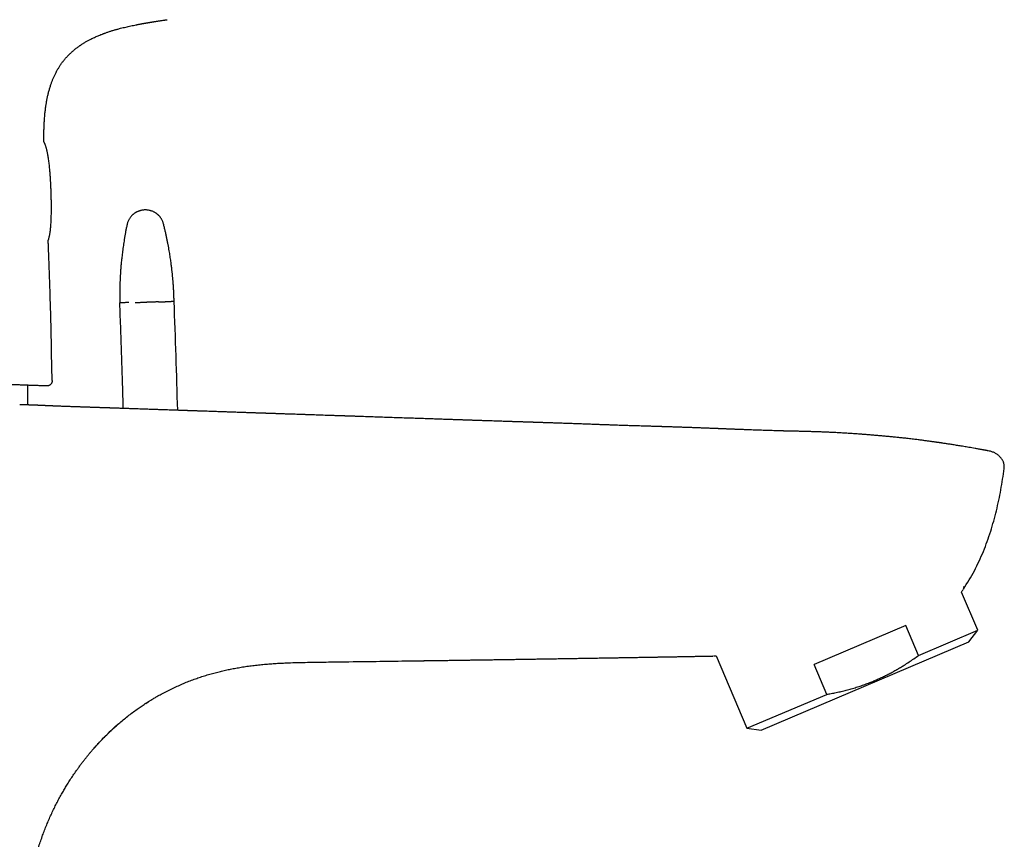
# Model space of a CAD drawing. Header units: millimetres. Extents: x 8 to 651, y 12 to 732.
# Tile 38 of 39: x 557 to 651, y 573 to 652. Entities that reach past the tile are written whole.
import ezdxf

# ---------------------------------------------------------------- set-up
doc = ezdxf.new("R2010")
doc.units = ezdxf.units.MM

msp = doc.modelspace()

# ---------------------------------------------------------------- linework, layer by layer
at = {"color": 7, "linetype": 'Continuous', "lineweight": 30}
for p, q in [((564.712, 650.312), (564.746, 650.325)), ((562.56, 649.212), (562.622, 649.253)), ((560.274, 646.654), (560.283, 646.671)), ((559.102, 640.926), (559.102, 640.927)), ((559.56, 629.362), (559.56, 629.362)), ((559.892, 617.158), (559.839, 619.831)), ((557.572, 614.829), (557.572, 616.711)), ((649.516, 610.432), (649.504, 610.432)), ((650.988, 608.732), (650.988, 608.732)), ((648.454, 593.281), (646.901, 596.94)), ((641.579, 593.739), (632.793, 590.009)), ((642.793, 590.879), (641.579, 593.739)), ((642.793, 590.879), (648.454, 593.281)), ((647.62, 592.175), (648.454, 593.281)), ((627.737, 583.735), (647.62, 592.175)), ((623.423, 590.826), (626.361, 583.904)), ((634.007, 587.149), (632.793, 590.009)), ((626.361, 583.904), (634.007, 587.149)), ((568.845, 586.29), (569.09, 586.447)), ((568.845, 586.291), (568.853, 586.296)), ((569.102, 586.455), (569.247, 586.544)), ((626.361, 583.904), (627.737, 583.735))]:
    msp.add_line(p, q, dxfattribs=at)
for centre, radius, start, end in [((-213.398, 593.43), 785.578, 1.523599, 2.282355), ((581.384, 566.843), 23.135, 131.2168, 132.58067)]:
    msp.add_arc(centre, radius, start, end, dxfattribs=at)
for points, knots in [([(514.168, 648.003), (514.686, 648.173), (515.722, 648.511), (517.278, 649.006), (518.834, 649.491), (520.391, 649.965), (521.948, 650.429), (523.476, 650.873), (524.976, 651.3), (526.446, 651.708), (527.916, 652.107), (529.387, 652.498), (530.916, 652.893), (532.502, 653.294), (534.146, 653.697), (535.79, 654.089), (537.436, 654.47), (539.082, 654.84), (540.729, 655.199), (542.377, 655.547), (544.026, 655.884), (545.675, 656.21), (547.326, 656.526), (548.977, 656.83), (550.629, 657.124), (552.282, 657.408), (553.936, 657.68), (555.592, 657.942), (557.274, 658.198), (558.984, 658.447), (560.721, 658.688), (562.459, 658.918), (564.198, 659.136), (565.939, 659.343), (567.732, 659.545), (569.578, 659.741), (571.477, 659.929), (573.377, 660.104), (575.279, 660.266), (577.171, 660.414), (579.053, 660.549), (580.926, 660.671), (582.8, 660.781), (584.608, 660.875), (586.351, 660.955), (588.029, 661.023), (589.707, 661.082), (591.387, 661.131), (593.069, 661.172), (594.751, 661.202), (596.434, 661.222), (597.976, 661.229), (599.376, 661.227), (600.634, 661.217), (601.892, 661.2), (603.149, 661.175), (604.406, 661.141), (605.639, 661.099), (606.847, 661.048), (608.031, 660.989), (609.213, 660.921), (610.395, 660.843), (611.576, 660.755), (612.755, 660.656), (613.933, 660.546), (615.109, 660.425), (616.284, 660.293), (617.451, 660.149), (618.609, 659.996), (619.759, 659.832), (620.907, 659.658), (621.671, 659.532), (622.053, 659.469)], [0, 0, 0, 0, 0.0149538, 0.0298821, 0.0447858, 0.0596659, 0.074523, 0.0893581, 0.103326, 0.1172757, 0.131208, 0.1451235, 0.1590228, 0.1745174, 0.1899936, 0.2054525, 0.220895, 0.236322, 0.2517344, 0.2671332, 0.2825192, 0.2978933, 0.3132565, 0.3286096, 0.3439534, 0.3592889, 0.3746169, 0.3899382, 0.4052538, 0.4212933, 0.4373283, 0.4533597, 0.4693885, 0.4854155, 0.5014417, 0.5188868, 0.536333, 0.5537815, 0.5712334, 0.5886896, 0.6058394, 0.6229953, 0.6401585, 0.6573298, 0.6726694, 0.6880176, 0.7033754, 0.7187436, 0.7341217, 0.7495082, 0.7649013, 0.7802997, 0.7917997, 0.8033009, 0.8148022, 0.8263029, 0.837802, 0.8492988, 0.8601361, 0.8709705, 0.8818017, 0.8926293, 0.9034534, 0.9142739, 0.9250909, 0.9359047, 0.9467162, 0.9575264, 0.9681431, 0.9787604, 0.989379, 1, 1, 1, 1]), ([(566.082, 650.758), (566.199, 650.79), (566.48, 650.867), (566.927, 650.976), (567.422, 651.087), (567.753, 651.154), (567.918, 651.187)], [0, 0, 0, 0, 0.193811, 0.462894, 0.732064, 1, 1, 1, 1]), ([(567.9, 651.184), (567.929, 651.189), (567.988, 651.201), (568.08, 651.219), (568.175, 651.237), (568.272, 651.255), (568.367, 651.273), (568.459, 651.29), (568.534, 651.303), (568.592, 651.313), (568.635, 651.321), (568.67, 651.327), (568.699, 651.332), (568.722, 651.336), (568.743, 651.34), (568.766, 651.344), (568.79, 651.348), (568.81, 651.352), (568.824, 651.354), (568.835, 651.356), (568.843, 651.357), (568.85, 651.359), (568.858, 651.36), (568.87, 651.362), (568.886, 651.365), (568.908, 651.369), (568.934, 651.373), (568.96, 651.377), (568.985, 651.382), (569.02, 651.388), (569.064, 651.395), (569.112, 651.403), (569.156, 651.41), (569.195, 651.417), (569.228, 651.422), (569.257, 651.427), (569.281, 651.431), (569.299, 651.434), (569.313, 651.436), (569.322, 651.438), (569.329, 651.439), (569.33, 651.439), (569.33, 651.439)], [0, 0, 0, 0, 0.035399, 0.072489, 0.110993, 0.150003, 0.188516, 0.225547, 0.260264, 0.279239, 0.297248, 0.314397, 0.32685, 0.339137, 0.351471, 0.364034, 0.390313, 0.418603, 0.44899, 0.481243, 0.526418, 0.572928, 0.619426, 0.653521, 0.686445, 0.71791, 0.747894, 0.762444, 0.77681, 0.798302, 0.820154, 0.842503, 0.865194, 0.880362, 0.895286, 0.909414, 0.922778, 0.93586, 0.949072, 0.9627, 0.976909, 1, 1, 1, 1]), ([(568.424, 651.283), (568.589, 651.313), (568.972, 651.381), (569.571, 651.479), (570.007, 651.545), (570.223, 651.578)], [0, 0, 0, 0, 0.27568, 0.64011, 1, 1, 1, 1]), ([(569.297, 651.433), (569.297, 651.433), (569.297, 651.433), (569.303, 651.435), (569.315, 651.436), (569.334, 651.439), (569.363, 651.444), (569.406, 651.451), (569.457, 651.459), (569.515, 651.469), (569.58, 651.479), (569.651, 651.49), (569.726, 651.502), (569.823, 651.517), (569.941, 651.535), (570.08, 651.556), (570.221, 651.577), (570.36, 651.598), (570.479, 651.616), (570.576, 651.63), (570.645, 651.64), (570.703, 651.649), (570.749, 651.655), (570.794, 651.662), (570.836, 651.668), (570.867, 651.673), (570.884, 651.675), (570.889, 651.676)], [0, 0, 0, 0, 0.023006, 0.048877, 0.073479, 0.097193, 0.131876, 0.166503, 0.201947, 0.238803, 0.277403, 0.317865, 0.360149, 0.404093, 0.477211, 0.552628, 0.628794, 0.704014, 0.77652, 0.819662, 0.860691, 0.886876, 0.912355, 0.937607, 0.963279, 0.989754, 1, 1, 1, 1]), ([(562.553, 649.207), (562.629, 649.259), (562.783, 649.363), (563.023, 649.51), (563.269, 649.652), (563.546, 649.8), (563.854, 649.951), (564.193, 650.104), (564.527, 650.243), (564.75, 650.326), (564.856, 650.365)], [0, 0, 0, 0, 0.106357, 0.216297, 0.326241, 0.436204, 0.580219, 0.724218, 0.868207, 1, 1, 1, 1]), ([(564.712, 650.312), (564.723, 650.316), (564.825, 650.356), (565.02, 650.425), (565.295, 650.52), (565.572, 650.609), (565.85, 650.693), (566.035, 650.745), (566.128, 650.771)], [0, 0, 0, 0, 0.024529, 0.22001, 0.415575, 0.610872, 0.805674, 1, 1, 1, 1]), ([(560.274, 646.654), (560.297, 646.699), (560.363, 646.825), (560.479, 647.025), (560.63, 647.265), (560.797, 647.508), (560.983, 647.754), (561.18, 647.991), (561.387, 648.219), (561.604, 648.438), (561.83, 648.647), (562.065, 648.846), (562.309, 649.034), (562.495, 649.17), (562.601, 649.24), (562.622, 649.253)], [0, 0, 0, 0, 0.043093, 0.11962, 0.196139, 0.283101, 0.37008, 0.457071, 0.544063, 0.631046, 0.718017, 0.804989, 0.891963, 0.978923, 1, 1, 1, 1]), ([(559.102, 640.927), (559.105, 641.068), (559.112, 641.35), (559.131, 641.773), (559.157, 642.195), (559.192, 642.616), (559.237, 643.037), (559.289, 643.426), (559.346, 643.784), (559.406, 644.111), (559.475, 644.436), (559.553, 644.759), (559.642, 645.08), (559.735, 645.381), (559.834, 645.664), (559.935, 645.929), (560.046, 646.19), (560.166, 646.446), (560.257, 646.63), (560.312, 646.727), (560.32, 646.741)], [0, 0, 0, 0, 0.07051, 0.14102, 0.21154, 0.282065, 0.352588, 0.423115, 0.478533, 0.533946, 0.589353, 0.644764, 0.700185, 0.755602, 0.802823, 0.850042, 0.897267, 0.944501, 0.991731, 1, 1, 1, 1]), ([(559.098, 639.99), (559.098, 640), (559.096, 640.115), (559.096, 640.339), (559.097, 640.641), (559.101, 640.838), (559.102, 640.926)], [0, 0, 0, 0, 0.031352, 0.368962, 0.717935, 1, 1, 1, 1]), ([(559.791, 635.208), (559.791, 635.215), (559.791, 635.225), (559.79, 635.241), (559.79, 635.256), (559.789, 635.277), (559.788, 635.306), (559.786, 635.35), (559.784, 635.406), (559.781, 635.469), (559.778, 635.533), (559.775, 635.6), (559.772, 635.671), (559.768, 635.75), (559.764, 635.835), (559.759, 635.929), (559.754, 636.033), (559.748, 636.148), (559.74, 636.276), (559.732, 636.419), (559.721, 636.578), (559.709, 636.755), (559.695, 636.952), (559.678, 637.168), (559.657, 637.4), (559.634, 637.64), (559.608, 637.88), (559.581, 638.11), (559.552, 638.327), (559.522, 638.528), (559.491, 638.714), (559.46, 638.884), (559.429, 639.04), (559.396, 639.182), (559.364, 639.312), (559.332, 639.429), (559.299, 639.536), (559.266, 639.632), (559.233, 639.719), (559.2, 639.797), (559.168, 639.867), (559.135, 639.929), (559.112, 639.969), (559.099, 639.988), (559.098, 639.99)], [0, 0, 0, 0, 0.00445, 0.00633, 0.0098, 0.013979, 0.019771, 0.02887, 0.042368, 0.055874, 0.069124, 0.08293, 0.097725, 0.113761, 0.131269, 0.150485, 0.17167, 0.195119, 0.221171, 0.250206, 0.282639, 0.318886, 0.359267, 0.403809, 0.451922, 0.502158, 0.552161, 0.600028, 0.644958, 0.686687, 0.725224, 0.760694, 0.793269, 0.823135, 0.850478, 0.87548, 0.898317, 0.919156, 0.938158, 0.955476, 0.971255, 0.985636, 0.998753, 1, 1, 1, 1]), ([(559.512, 630.564), (559.519, 630.582), (559.535, 630.626), (559.558, 630.699), (559.583, 630.785), (559.608, 630.88), (559.631, 630.984), (559.654, 631.098), (559.676, 631.223), (559.697, 631.359), (559.716, 631.508), (559.735, 631.669), (559.752, 631.844), (559.767, 632.034), (559.78, 632.239), (559.792, 632.461), (559.802, 632.698), (559.809, 632.951), (559.814, 633.201), (559.817, 633.437), (559.818, 633.647), (559.817, 633.836), (559.816, 634.004), (559.815, 634.154), (559.813, 634.287), (559.811, 634.406), (559.809, 634.512), (559.808, 634.608), (559.806, 634.694), (559.804, 634.773), (559.802, 634.845), (559.8, 634.911), (559.799, 634.974), (559.797, 635.038), (559.795, 635.092), (559.794, 635.134), (559.793, 635.158), (559.792, 635.175), (559.792, 635.19), (559.792, 635.201), (559.791, 635.208)], [0, 0, 0, 0, 0.012439, 0.030008, 0.049178, 0.070085, 0.092875, 0.117698, 0.144713, 0.174088, 0.205996, 0.240617, 0.27814, 0.318753, 0.362633, 0.409928, 0.460697, 0.51478, 0.571514, 0.620728, 0.665675, 0.705844, 0.741494, 0.773125, 0.801266, 0.826397, 0.84894, 0.869258, 0.887668, 0.904448, 0.919863, 0.934192, 0.947817, 0.961364, 0.976947, 0.98496, 0.989861, 0.993019, 0.995791, 1, 1, 1, 1]), ([(568.769, 633.479), (568.727, 633.477), (568.644, 633.474), (568.524, 633.459), (568.411, 633.437), (568.305, 633.41), (568.208, 633.379), (568.119, 633.345), (568.039, 633.31), (567.968, 633.275), (567.906, 633.241), (567.852, 633.208), (567.802, 633.177), (567.753, 633.143), (567.7, 633.104), (567.642, 633.057), (567.579, 633.002), (567.514, 632.938), (567.446, 632.865), (567.377, 632.782), (567.31, 632.688), (567.245, 632.584), (567.185, 632.47), (567.132, 632.347), (567.086, 632.215), (567.064, 632.123), (567.053, 632.076)], [0, 0, 0, 0, 0.052825, 0.103521, 0.1518, 0.197412, 0.240144, 0.279822, 0.316306, 0.349489, 0.379288, 0.405648, 0.42861, 0.452631, 0.480281, 0.511542, 0.546378, 0.584731, 0.626514, 0.671609, 0.719857, 0.77106, 0.824979, 0.88133, 0.939789, 1, 1, 1, 1]), ([(570.543, 632.151), (570.532, 632.192), (570.51, 632.27), (570.468, 632.383), (570.421, 632.487), (570.37, 632.582), (570.317, 632.669), (570.264, 632.746), (570.211, 632.814), (570.161, 632.874), (570.113, 632.926), (570.069, 632.97), (570.027, 633.01), (569.982, 633.049), (569.931, 633.092), (569.871, 633.137), (569.802, 633.185), (569.724, 633.233), (569.636, 633.282), (569.538, 633.328), (569.43, 633.372), (569.313, 633.41), (569.187, 633.441), (569.053, 633.465), (568.913, 633.479), (568.817, 633.479), (568.769, 633.479)], [0, 0, 0, 0, 0.05232, 0.10254, 0.150377, 0.195581, 0.237935, 0.277257, 0.313395, 0.34623, 0.375669, 0.40164, 0.424317, 0.448574, 0.47642, 0.507849, 0.542845, 0.581364, 0.623341, 0.668673, 0.717219, 0.768794, 0.823165, 0.88005, 0.939119, 1, 1, 1, 1]), ([(567.053, 632.076), (567.031, 631.965), (566.986, 631.747), (566.923, 631.423), (566.866, 631.109), (566.813, 630.805), (566.765, 630.509), (566.721, 630.224), (566.679, 629.939), (566.64, 629.657), (566.605, 629.377), (566.573, 629.108), (566.544, 628.852), (566.519, 628.608), (566.496, 628.376), (566.477, 628.156), (566.459, 627.948), (566.444, 627.753), (566.431, 627.571), (566.42, 627.402), (566.411, 627.246), (566.403, 627.102), (566.396, 626.972), (566.39, 626.857), (566.386, 626.754), (566.382, 626.657), (566.378, 626.561), (566.374, 626.464), (566.371, 626.367), (566.366, 626.209), (566.361, 625.989), (566.357, 625.737), (566.355, 625.511), (566.354, 625.312), (566.355, 625.134), (566.356, 624.984), (566.357, 624.891), (566.358, 624.832), (566.358, 624.8), (566.359, 624.762), (566.36, 624.716), (566.361, 624.662), (566.362, 624.623), (566.362, 624.602)], [0, 0, 0, 0, 0.045122, 0.088907, 0.131352, 0.172453, 0.212207, 0.250612, 0.287666, 0.326863, 0.364421, 0.400338, 0.434613, 0.467245, 0.498232, 0.527575, 0.555274, 0.581326, 0.605734, 0.628104, 0.648887, 0.668084, 0.685694, 0.700581, 0.714109, 0.72674, 0.739471, 0.752334, 0.76533, 0.778458, 0.815241, 0.853022, 0.878868, 0.905372, 0.932526, 0.949774, 0.965502, 0.96937, 0.973376, 0.978394, 0.984505, 0.991707, 1, 1, 1, 1]), ([(571.557, 624.714), (571.557, 624.739), (571.556, 624.784), (571.554, 624.848), (571.552, 624.904), (571.551, 624.956), (571.549, 625.019), (571.547, 625.094), (571.543, 625.201), (571.538, 625.331), (571.532, 625.483), (571.524, 625.636), (571.517, 625.787), (571.508, 625.939), (571.498, 626.103), (571.486, 626.28), (571.473, 626.467), (571.46, 626.625), (571.45, 626.753), (571.441, 626.857), (571.431, 626.966), (571.421, 627.081), (571.409, 627.204), (571.396, 627.334), (571.382, 627.475), (571.365, 627.626), (571.347, 627.787), (571.327, 627.958), (571.304, 628.146), (571.277, 628.352), (571.247, 628.575), (571.213, 628.811), (571.175, 629.058), (571.134, 629.318), (571.089, 629.59), (571.039, 629.873), (570.984, 630.169), (570.924, 630.476), (570.859, 630.792), (570.789, 631.118), (570.713, 631.453), (570.632, 631.799), (570.573, 632.033), (570.543, 632.151)], [0, 0, 0, 0, 0.009781, 0.018102, 0.02531, 0.032183, 0.03875, 0.050758, 0.061729, 0.0817, 0.102699, 0.122318, 0.142718, 0.163025, 0.182877, 0.208638, 0.233589, 0.257729, 0.271574, 0.285138, 0.299334, 0.315133, 0.331186, 0.348613, 0.367413, 0.387588, 0.409137, 0.432061, 0.456359, 0.484674, 0.514651, 0.546291, 0.579592, 0.614553, 0.651174, 0.689452, 0.729387, 0.770975, 0.814214, 0.858285, 0.903943, 0.951182, 1, 1, 1, 1]), ([(559.56, 629.362), (559.556, 629.465), (559.547, 629.69), (559.533, 630.033), (559.521, 630.331), (559.514, 630.507), (559.512, 630.564)], [0, 0, 0, 0, 0.255972, 0.561379, 0.856665, 1, 1, 1, 1]), ([(559.839, 619.831), (559.822, 620.625), (559.789, 622.214), (559.724, 624.597), (559.649, 626.979), (559.589, 628.568), (559.56, 629.362)], [0, 0, 0, 0, 0.25, 0.5, 0.75, 1, 1, 1, 1]), ([(570.076, 624.682), (570.034, 624.682), (569.951, 624.68), (569.817, 624.677), (569.678, 624.674), (569.536, 624.671), (569.391, 624.668), (569.246, 624.664), (569.102, 624.661), (569.007, 624.659), (568.96, 624.658)], [0, 0, 0, 0, 0.128371, 0.256828, 0.38483, 0.511835, 0.637322, 0.7608, 0.881824, 1, 1, 1, 1]), ([(570.076, 624.682), (570.116, 624.683), (570.195, 624.685), (570.303, 624.687), (570.4, 624.689), (570.486, 624.691), (570.559, 624.693), (570.62, 624.694), (570.67, 624.695), (570.693, 624.696), (570.704, 624.696)], [0, 0, 0, 0, 0.131904, 0.262655, 0.391776, 0.518841, 0.643479, 0.765379, 0.884286, 1, 1, 1, 1]), ([(571.557, 624.714), (571.556, 624.714), (571.554, 624.714), (571.537, 624.714), (571.51, 624.713), (571.471, 624.713), (571.422, 624.712), (571.362, 624.71), (571.288, 624.709), (571.2, 624.707), (571.096, 624.705), (570.979, 624.702), (570.85, 624.699), (570.753, 624.697), (570.704, 624.696)], [0, 0, 0, 0, 0.079793, 0.159655, 0.239578, 0.319552, 0.399567, 0.479613, 0.559681, 0.647769, 0.735858, 0.823935, 0.911986, 1, 1, 1, 1]), ([(567.215, 624.62), (567.171, 624.62), (567.082, 624.618), (566.963, 624.615), (566.854, 624.613), (566.756, 624.611), (566.668, 624.609), (566.592, 624.607), (566.524, 624.606), (566.466, 624.604), (566.42, 624.603), (566.387, 624.603), (566.366, 624.602), (566.363, 624.602), (566.362, 624.602)], [0, 0, 0, 0, 0.080011, 0.160054, 0.24012, 0.320199, 0.400281, 0.480356, 0.560414, 0.648447, 0.736435, 0.824365, 0.912224, 1, 1, 1, 1]), ([(566.698, 614.495), (566.677, 615.271), (566.632, 616.912), (566.552, 619.417), (566.463, 622.01), (566.396, 623.738), (566.362, 624.602)], [0, 0, 0, 0, 0.230419, 0.486951, 0.743479, 1, 1, 1, 1]), ([(567.843, 624.634), (567.885, 624.635), (567.968, 624.637), (568.102, 624.64), (568.241, 624.643), (568.384, 624.646), (568.528, 624.649), (568.673, 624.652), (568.817, 624.655), (568.913, 624.657), (568.96, 624.658)], [0, 0, 0, 0, 0.128371, 0.256828, 0.38483, 0.511835, 0.637322, 0.7608, 0.881824, 1, 1, 1, 1]), ([(559.375, 616.648), (559.374, 616.648), (559.371, 616.648), (559.352, 616.649), (559.321, 616.65), (559.277, 616.652), (559.224, 616.653), (559.165, 616.655), (559.101, 616.658), (559.028, 616.66), (558.948, 616.663), (558.861, 616.666), (558.757, 616.67), (558.635, 616.674), (558.49, 616.679), (558.333, 616.684), (558.164, 616.69), (557.986, 616.696), (557.8, 616.703), (557.606, 616.71), (557.402, 616.717), (557.188, 616.724), (556.975, 616.732), (556.766, 616.739), (556.562, 616.746), (556.353, 616.753), (556.137, 616.761), (555.916, 616.768), (555.669, 616.777), (555.392, 616.787), (555.084, 616.797), (554.765, 616.808), (554.437, 616.82), (554.1, 616.831), (553.755, 616.843), (553.401, 616.856), (553.038, 616.868), (552.666, 616.881), (552.306, 616.894), (551.959, 616.906), (551.627, 616.917), (551.29, 616.929), (550.95, 616.941), (550.606, 616.953), (550.225, 616.966), (549.806, 616.98), (549.347, 616.996), (548.88, 617.013), (548.405, 617.029), (547.936, 617.045), (547.474, 617.061), (547.02, 617.077), (546.56, 617.093), (546.095, 617.109), (545.623, 617.126), (545.143, 617.142), (544.657, 617.159), (544.165, 617.176), (543.67, 617.194), (543.336, 617.205), (543.169, 617.211)], [0, 0, 0, 0, 0.0177321, 0.0354714, 0.0532133, 0.070953, 0.0886855, 0.1035907, 0.1184974, 0.1334027, 0.1480526, 0.1627037, 0.1773536, 0.1960444, 0.2147425, 0.2334431, 0.2521414, 0.2708323, 0.2885589, 0.3062915, 0.3240262, 0.3417589, 0.3594854, 0.3743678, 0.3892514, 0.4041337, 0.4188008, 0.433469, 0.448136, 0.4667087, 0.4852882, 0.5038701, 0.5224497, 0.5410224, 0.559427, 0.5778382, 0.5962516, 0.6146628, 0.6330674, 0.6485245, 0.6639829, 0.6794399, 0.6946637, 0.7098886, 0.7251123, 0.7444442, 0.7637838, 0.7831259, 0.8024654, 0.8217972, 0.8395087, 0.8572262, 0.8749456, 0.892663, 0.9103743, 0.9282952, 0.9462227, 0.9641523, 0.9820794, 1, 1, 1, 1]), ([(649.449, 610.445), (649.435, 610.447), (649.405, 610.453), (649.36, 610.461), (649.316, 610.47), (649.277, 610.477), (649.243, 610.483), (649.216, 610.488), (649.193, 610.492), (649.17, 610.497), (649.141, 610.502), (649.105, 610.509), (649.062, 610.516), (649.015, 610.525), (648.949, 610.537), (648.864, 610.553), (648.756, 610.572), (648.639, 610.593), (648.455, 610.626), (648.21, 610.669), (647.91, 610.722), (647.628, 610.77), (647.366, 610.814), (647.121, 610.855), (646.884, 610.894), (646.654, 610.932), (646.432, 610.968), (646.218, 611.002), (646.013, 611.034), (645.819, 611.065), (645.634, 611.093), (645.458, 611.12), (645.293, 611.146), (645.159, 611.166), (645.056, 611.181), (644.981, 611.192), (644.913, 611.202), (644.855, 611.211), (644.812, 611.217), (644.781, 611.222), (644.757, 611.225), (644.732, 611.229), (644.704, 611.233), (644.658, 611.24), (644.592, 611.249), (644.504, 611.262), (644.403, 611.277), (644.291, 611.293), (644.167, 611.31), (644.032, 611.329), (643.887, 611.349), (643.73, 611.371), (643.566, 611.393), (643.397, 611.415), (643.222, 611.438), (643.038, 611.462), (642.843, 611.487), (642.64, 611.512), (642.335, 611.55), (641.935, 611.597), (641.464, 611.65), (641.02, 611.698), (640.602, 611.74), (640.193, 611.781), (639.79, 611.819), (639.393, 611.855), (639.002, 611.89), (638.62, 611.922), (638.248, 611.953), (637.884, 611.982), (637.529, 612.01), (637.13, 612.04), (636.679, 612.072), (636.173, 612.106), (635.657, 612.138), (635.131, 612.169), (634.643, 612.194), (634.195, 612.216), (633.79, 612.233), (633.452, 612.247), (633.184, 612.256), (632.987, 612.263), (632.79, 612.27), (632.596, 612.275), (632.386, 612.282), (632.165, 612.288), (631.935, 612.293), (631.718, 612.299), (631.513, 612.303), (631.322, 612.308), (631.166, 612.311), (631.043, 612.314), (630.949, 612.316), (630.859, 612.318), (630.774, 612.319), (630.693, 612.321), (630.615, 612.323), (630.539, 612.325), (630.477, 612.326), (630.43, 612.327), (630.398, 612.328), (630.367, 612.329), (630.333, 612.329), (630.294, 612.33), (630.252, 612.331), (630.198, 612.332), (630.132, 612.334), (630.052, 612.336), (629.964, 612.338), (629.86, 612.341), (629.741, 612.344), (629.604, 612.347), (629.455, 612.351), (629.295, 612.356), (629.123, 612.361), (628.892, 612.368), (628.607, 612.376), (628.273, 612.387), (627.94, 612.398), (627.611, 612.41), (627.285, 612.421), (626.963, 612.433), (626.644, 612.445), (626.311, 612.458), (625.964, 612.471), (625.603, 612.485), (625.318, 612.496), (625.108, 612.504), (624.97, 612.509), (624.833, 612.515), (624.697, 612.52), (624.566, 612.525), (624.435, 612.53), (624.307, 612.536), (624.184, 612.54), (624.072, 612.545), (623.969, 612.549), (623.878, 612.552), (623.798, 612.556), (623.728, 612.558), (623.669, 612.561), (623.622, 612.563), (623.586, 612.564), (623.557, 612.565), (623.526, 612.566), (623.49, 612.568), (623.446, 612.569), (623.395, 612.571), (623.339, 612.574), (623.276, 612.576), (623.196, 612.579), (623.095, 612.583), (622.973, 612.588), (622.839, 612.593), (622.694, 612.599), (622.538, 612.605), (622.374, 612.611), (622.203, 612.618), (622.026, 612.624), (621.838, 612.631), (621.64, 612.639), (621.428, 612.646), (621.206, 612.655), (620.98, 612.663), (620.76, 612.671), (620.547, 612.678), (620.342, 612.685), (620.132, 612.692), (619.92, 612.699), (619.706, 612.707), (619.502, 612.713), (619.308, 612.72), (619.124, 612.726), (618.951, 612.731), (618.787, 612.736), (618.645, 612.741), (618.525, 612.745), (618.429, 612.748), (618.346, 612.75), (618.282, 612.752), (618.233, 612.754), (618.195, 612.755), (618.155, 612.756), (618.11, 612.758), (618.057, 612.759), (617.993, 612.761), (617.917, 612.763), (617.828, 612.766), (617.732, 612.769), (617.546, 612.775), (617.27, 612.783), (616.94, 612.793), (616.64, 612.802), (616.373, 612.81), (616.103, 612.819), (615.829, 612.827), (615.549, 612.836), (615.258, 612.845), (614.956, 612.854), (614.642, 612.865), (614.316, 612.875), (613.979, 612.886), (613.634, 612.898), (613.278, 612.911), (612.912, 612.923), (612.531, 612.937), (612.136, 612.951), (611.727, 612.966), (611.306, 612.981), (610.873, 612.997), (610.495, 613.011), (610.176, 613.022), (609.917, 613.031), (609.658, 613.041), (609.404, 613.05), (609.158, 613.058), (608.922, 613.066), (608.697, 613.074), (608.482, 613.082), (608.277, 613.089), (608.082, 613.095), (607.898, 613.102), (607.724, 613.108), (607.56, 613.113), (607.402, 613.119), (607.25, 613.124), (607.106, 613.129), (606.973, 613.133), (606.854, 613.137), (606.753, 613.14), (606.671, 613.143), (606.605, 613.145), (606.547, 613.147), (606.495, 613.149), (606.45, 613.151), (606.406, 613.152), (606.358, 613.154), (606.301, 613.155), (606.232, 613.158), (606.151, 613.16), (606.059, 613.163), (605.955, 613.167), (605.84, 613.171), (605.714, 613.175), (605.576, 613.179), (605.438, 613.184), (605.303, 613.188), (605.174, 613.193), (605.043, 613.197), (604.914, 613.201), (604.706, 613.208), (604.423, 613.217), (604.069, 613.229), (603.724, 613.24), (603.39, 613.251), (603.065, 613.261), (602.751, 613.272), (602.343, 613.285), (601.836, 613.302), (601.385, 613.317), (601.088, 613.327), (600.949, 613.332), (600.809, 613.336), (600.669, 613.341), (600.53, 613.346), (600.396, 613.35), (600.264, 613.355), (600.137, 613.359), (600.017, 613.363), (599.91, 613.367), (599.817, 613.37), (599.737, 613.372), (599.673, 613.375), (599.619, 613.376), (599.57, 613.378), (599.52, 613.38), (599.465, 613.382), (599.388, 613.384), (599.286, 613.388), (599.156, 613.392), (599.012, 613.397), (598.854, 613.402), (598.682, 613.408), (598.497, 613.414), (598.303, 613.421), (598.103, 613.428), (597.896, 613.435), (597.677, 613.442), (597.447, 613.45), (597.205, 613.458), (596.963, 613.467), (596.721, 613.475), (596.48, 613.483), (596.23, 613.492), (595.972, 613.501), (595.704, 613.51), (595.306, 613.523), (594.782, 613.541), (594.096, 613.564), (593.377, 613.589), (592.625, 613.614), (591.88, 613.64), (591.144, 613.664), (590.417, 613.689), (589.882, 613.707), (589.538, 613.719), (589.381, 613.724), (589.224, 613.729), (589.068, 613.734), (588.914, 613.74), (588.767, 613.745), (588.631, 613.749), (588.507, 613.753), (588.393, 613.757), (588.288, 613.761), (588.189, 613.764), (588.097, 613.767), (588.011, 613.77), (587.927, 613.773), (587.835, 613.776), (587.728, 613.78), (587.607, 613.784), (587.477, 613.788), (587.34, 613.793), (587.196, 613.797), (587.042, 613.803), (586.876, 613.808), (586.7, 613.814), (586.463, 613.822), (586.171, 613.832), (585.83, 613.843), (585.496, 613.855), (585.17, 613.866), (584.851, 613.876), (584.52, 613.888), (584.177, 613.899), (583.824, 613.911), (583.481, 613.923), (583.149, 613.934), (582.863, 613.944), (582.621, 613.952), (582.421, 613.958), (582.226, 613.965), (582.037, 613.972), (581.855, 613.978), (581.678, 613.984), (581.505, 613.99), (581.339, 613.995), (581.183, 614), (581.039, 614.005), (580.906, 614.01), (580.785, 614.014), (580.675, 614.018), (580.575, 614.021), (580.495, 614.024), (580.431, 614.026), (580.382, 614.028), (580.334, 614.029), (580.282, 614.031), (580.221, 614.033), (580.152, 614.036), (580.074, 614.038), (579.989, 614.041), (579.895, 614.044), (579.791, 614.048), (579.677, 614.052), (579.55, 614.056), (579.411, 614.061), (579.263, 614.066), (579.106, 614.071), (578.946, 614.077), (578.716, 614.084), (578.422, 614.095), (578.079, 614.106), (577.76, 614.117), (577.463, 614.127), (577.176, 614.137), (576.912, 614.146), (576.67, 614.154), (576.444, 614.162), (576.217, 614.17), (575.983, 614.178), (575.741, 614.186), (575.475, 614.195), (575.185, 614.205), (574.87, 614.216), (574.543, 614.227), (574.279, 614.236), (574.081, 614.243), (573.955, 614.247), (573.834, 614.251), (573.721, 614.255), (573.616, 614.259), (573.513, 614.262), (573.415, 614.265), (573.322, 614.269), (573.24, 614.271), (573.172, 614.274), (573.118, 614.276), (573.077, 614.277), (573.041, 614.278), (573.007, 614.279), (572.965, 614.281), (572.909, 614.283), (572.836, 614.285), (572.756, 614.288), (572.668, 614.291), (572.575, 614.294), (572.472, 614.298), (572.36, 614.301), (572.241, 614.305), (572.065, 614.311), (571.837, 614.319), (571.543, 614.329), (571.243, 614.34), (570.936, 614.35), (570.662, 614.359), (570.421, 614.368), (570.207, 614.375), (569.992, 614.382), (569.771, 614.39), (569.54, 614.398), (569.3, 614.406), (569.035, 614.415), (568.745, 614.425), (568.429, 614.436), (568.1, 614.447), (567.758, 614.459), (567.403, 614.471), (567.096, 614.481), (566.845, 614.49), (566.656, 614.496), (566.476, 614.503), (566.307, 614.508), (566.148, 614.514), (565.999, 614.519), (565.862, 614.524), (565.733, 614.528), (565.614, 614.532), (565.503, 614.536), (565.401, 614.539), (565.309, 614.543), (565.232, 614.545), (565.168, 614.547), (565.116, 614.549), (565.062, 614.551), (565.001, 614.553), (564.929, 614.555), (564.846, 614.558), (564.752, 614.562), (564.647, 614.565), (564.531, 614.569), (564.404, 614.573), (564.267, 614.578), (564.121, 614.583), (563.966, 614.588), (563.807, 614.594), (563.647, 614.599), (563.492, 614.605), (563.342, 614.61), (563.184, 614.615), (563.022, 614.621), (562.857, 614.626), (562.706, 614.632), (562.565, 614.637), (562.432, 614.641), (562.3, 614.646), (562.169, 614.65), (562.036, 614.655), (561.9, 614.66), (561.763, 614.664), (561.625, 614.669), (561.485, 614.674), (561.341, 614.679), (561.194, 614.684), (561.024, 614.69), (560.829, 614.697), (560.661, 614.704), (560.541, 614.708), (560.471, 614.711), (560.401, 614.714), (560.334, 614.716), (560.277, 614.719), (560.229, 614.721), (560.192, 614.722), (560.162, 614.723), (560.136, 614.724), (560.112, 614.725), (560.085, 614.726), (560.052, 614.728), (560.013, 614.729), (559.967, 614.731), (559.914, 614.734), (559.832, 614.737), (559.727, 614.741), (559.604, 614.747), (559.492, 614.751), (559.397, 614.756), (559.317, 614.759), (559.25, 614.762), (559.184, 614.765), (559.123, 614.768), (559.064, 614.77), (559.007, 614.773), (558.949, 614.775), (558.889, 614.778), (558.839, 614.78), (558.8, 614.782), (558.775, 614.783), (558.757, 614.784), (558.738, 614.785), (558.714, 614.786), (558.68, 614.787), (558.634, 614.789), (558.576, 614.792), (558.506, 614.795), (558.426, 614.798), (558.34, 614.801), (558.251, 614.805), (558.142, 614.81), (558.014, 614.815), (557.868, 614.82), (557.748, 614.824), (557.653, 614.827), (557.581, 614.829), (557.517, 614.83), (557.462, 614.831), (557.416, 614.832), (557.375, 614.833), (557.337, 614.833), (557.303, 614.833), (557.273, 614.834), (557.247, 614.834), (557.225, 614.834), (557.207, 614.834), (557.194, 614.833), (557.18, 614.833), (557.163, 614.833), (557.143, 614.832), (557.121, 614.832), (557.102, 614.832), (557.086, 614.832), (557.072, 614.832), (557.056, 614.833), (557.039, 614.834), (557.02, 614.835), (557.001, 614.836), (556.984, 614.836), (556.967, 614.836), (556.946, 614.837), (556.92, 614.837), (556.888, 614.837), (556.861, 614.837), (556.842, 614.837), (556.828, 614.836), (556.817, 614.836), (556.808, 614.836), (556.803, 614.836), (556.799, 614.836), (556.797, 614.835), (556.797, 614.835), (556.797, 614.835)], [0, 0, 0, 0, 0.000542, 0.001195, 0.001763, 0.002249, 0.002687, 0.003024, 0.003263, 0.003488, 0.003806, 0.00421, 0.004697, 0.005225, 0.005785, 0.006863, 0.008043, 0.009324, 0.010707, 0.014091, 0.017369, 0.020539, 0.02328, 0.025936, 0.028507, 0.030994, 0.033396, 0.035705, 0.037911, 0.040013, 0.042011, 0.043906, 0.045697, 0.047386, 0.048235, 0.049057, 0.049825, 0.050456, 0.050943, 0.051224, 0.051458, 0.051727, 0.052034, 0.052378, 0.053203, 0.054153, 0.055229, 0.056432, 0.05776, 0.059188, 0.060737, 0.062408, 0.064201, 0.065954, 0.067809, 0.069767, 0.071827, 0.07399, 0.076245, 0.081527, 0.086693, 0.091206, 0.095626, 0.099954, 0.104189, 0.108415, 0.112545, 0.116579, 0.120517, 0.124359, 0.128105, 0.13179, 0.137024, 0.142358, 0.147794, 0.153332, 0.158973, 0.163175, 0.167433, 0.171748, 0.173801, 0.175867, 0.177946, 0.180001, 0.18198, 0.184533, 0.186951, 0.189233, 0.191382, 0.193399, 0.195286, 0.196338, 0.197347, 0.198312, 0.199235, 0.200117, 0.200975, 0.201832, 0.202656, 0.203081, 0.203415, 0.203741, 0.20411, 0.204522, 0.204977, 0.205477, 0.206236, 0.20708, 0.208008, 0.209022, 0.210339, 0.211779, 0.213339, 0.215022, 0.216826, 0.218752, 0.222266, 0.225792, 0.229281, 0.232735, 0.236153, 0.239536, 0.242885, 0.246198, 0.250044, 0.253842, 0.257596, 0.259059, 0.260514, 0.261963, 0.263405, 0.264816, 0.266145, 0.267562, 0.268868, 0.270063, 0.271147, 0.27212, 0.272967, 0.273707, 0.27434, 0.274866, 0.27521, 0.275488, 0.275799, 0.27619, 0.27666, 0.2772, 0.277812, 0.278478, 0.279194, 0.280375, 0.281673, 0.283087, 0.284617, 0.286264, 0.288027, 0.289797, 0.29167, 0.293648, 0.295729, 0.297914, 0.300337, 0.302729, 0.305044, 0.307281, 0.30944, 0.311522, 0.313876, 0.316122, 0.318262, 0.320295, 0.322222, 0.324043, 0.325758, 0.327369, 0.328525, 0.329539, 0.330409, 0.331137, 0.331576, 0.331946, 0.332356, 0.332841, 0.333401, 0.334035, 0.334878, 0.335826, 0.336867, 0.337929, 0.341748, 0.345614, 0.348404, 0.351219, 0.354058, 0.356923, 0.359849, 0.362898, 0.366071, 0.369368, 0.372791, 0.376338, 0.379944, 0.383671, 0.387518, 0.391486, 0.395651, 0.399942, 0.404358, 0.4089, 0.413568, 0.416242, 0.418957, 0.421707, 0.424394, 0.426973, 0.429445, 0.431809, 0.434065, 0.436214, 0.438255, 0.440189, 0.442015, 0.443733, 0.445344, 0.446991, 0.448509, 0.449896, 0.451153, 0.45228, 0.453045, 0.453736, 0.454352, 0.454895, 0.455363, 0.455778, 0.456263, 0.456868, 0.457595, 0.458441, 0.459409, 0.460497, 0.461705, 0.463035, 0.464484, 0.466055, 0.467373, 0.468752, 0.470125, 0.471486, 0.472835, 0.476671, 0.480402, 0.484025, 0.487542, 0.490952, 0.494256, 0.49747, 0.503808, 0.51024, 0.511698, 0.513159, 0.514626, 0.516098, 0.517574, 0.519, 0.520321, 0.521728, 0.522992, 0.524112, 0.525088, 0.525921, 0.52661, 0.527128, 0.527611, 0.528141, 0.528716, 0.529337, 0.530557, 0.531921, 0.533432, 0.535088, 0.53689, 0.538838, 0.540931, 0.542978, 0.545148, 0.54744, 0.549854, 0.552391, 0.55505, 0.557481, 0.560005, 0.562624, 0.565336, 0.568143, 0.571036, 0.577864, 0.584632, 0.592609, 0.6005, 0.608305, 0.616024, 0.623658, 0.631206, 0.632855, 0.6345, 0.636141, 0.637777, 0.63941, 0.641001, 0.6424, 0.6437, 0.644899, 0.645998, 0.646998, 0.64801, 0.648894, 0.649718, 0.650664, 0.651796, 0.653073, 0.654495, 0.655887, 0.657394, 0.659016, 0.660754, 0.662607, 0.664576, 0.668228, 0.67181, 0.675314, 0.678741, 0.682089, 0.685361, 0.689184, 0.692895, 0.696494, 0.699981, 0.703357, 0.705506, 0.707608, 0.709662, 0.711663, 0.713574, 0.715389, 0.717253, 0.719002, 0.720636, 0.722155, 0.723558, 0.724825, 0.72598, 0.727024, 0.727956, 0.728517, 0.729027, 0.729496, 0.730031, 0.730672, 0.731419, 0.73222, 0.733115, 0.734104, 0.735187, 0.736364, 0.737715, 0.739172, 0.740734, 0.742402, 0.744101, 0.745776, 0.749633, 0.753362, 0.756582, 0.759699, 0.762713, 0.765624, 0.768014, 0.77034, 0.77272, 0.775181, 0.777726, 0.780352, 0.783554, 0.78687, 0.790301, 0.793847, 0.7952, 0.79655, 0.797825, 0.799015, 0.800122, 0.801144, 0.802242, 0.803222, 0.804087, 0.804834, 0.805349, 0.805788, 0.806153, 0.806471, 0.806856, 0.807482, 0.808246, 0.809148, 0.810026, 0.811005, 0.812083, 0.813262, 0.814539, 0.815835, 0.818829, 0.821737, 0.825086, 0.828312, 0.831416, 0.833709, 0.835931, 0.838156, 0.84048, 0.842903, 0.845426, 0.848047, 0.851231, 0.85455, 0.858004, 0.861592, 0.865316, 0.869175, 0.87125, 0.873238, 0.875122, 0.876903, 0.878579, 0.880125, 0.88157, 0.882915, 0.884159, 0.885338, 0.886409, 0.887374, 0.888233, 0.888833, 0.889367, 0.889891, 0.890522, 0.891279, 0.892151, 0.893138, 0.89424, 0.895456, 0.896787, 0.898233, 0.899761, 0.9014, 0.903114, 0.904769, 0.906424, 0.908, 0.909496, 0.911375, 0.91311, 0.914704, 0.916156, 0.917567, 0.918939, 0.920338, 0.921765, 0.923221, 0.924738, 0.92624, 0.927815, 0.929467, 0.931199, 0.932979, 0.935506, 0.938074, 0.938889, 0.939709, 0.940533, 0.941341, 0.942051, 0.942559, 0.942993, 0.943352, 0.943635, 0.943878, 0.944201, 0.944588, 0.945056, 0.945604, 0.946232, 0.946937, 0.948527, 0.949978, 0.95129, 0.952463, 0.953289, 0.954029, 0.954756, 0.955535, 0.956196, 0.956892, 0.957624, 0.958393, 0.959176, 0.9596, 0.959934, 0.960178, 0.960407, 0.960706, 0.961077, 0.96164, 0.962316, 0.963108, 0.964015, 0.965021, 0.966015, 0.966974, 0.968647, 0.970213, 0.971676, 0.972465, 0.973224, 0.973955, 0.97447, 0.974957, 0.975425, 0.975888, 0.97636, 0.976851, 0.977374, 0.977937, 0.978548, 0.979205, 0.979872, 0.980544, 0.981904, 0.983283, 0.98468, 0.986095, 0.987494, 0.988763, 0.989927, 0.990986, 0.991941, 0.992522, 0.993066, 0.993597, 0.994124, 0.99465, 0.995141, 0.995565, 0.996036, 0.9966, 0.997261, 0.998021, 0.998709, 0.999464, 1, 1, 1, 1]), ([(650.995, 608.786), (650.997, 608.82), (651.002, 608.887), (650.999, 608.988), (650.988, 609.089), (650.97, 609.188), (650.945, 609.286), (650.912, 609.382), (650.871, 609.474), (650.824, 609.563), (650.771, 609.649), (650.712, 609.732), (650.648, 609.81), (650.568, 609.897), (650.469, 609.989), (650.35, 610.083), (650.224, 610.166), (650.091, 610.24), (649.953, 610.304), (649.811, 610.357), (649.665, 610.401), (649.566, 610.422), (649.516, 610.432)], [0, 0, 0, 0, 0.04167, 0.083344, 0.125013, 0.166662, 0.208278, 0.249853, 0.29142, 0.333028, 0.374694, 0.416409, 0.458135, 0.499816, 0.562197, 0.624544, 0.686952, 0.749463, 0.812075, 0.87475, 0.937422, 1, 1, 1, 1]), ([(647.095, 597.219), (647.454, 597.798), (648.171, 598.956), (649.022, 600.818), (649.721, 602.74), (650.267, 604.713), (650.692, 606.716), (650.891, 608.067), (650.99, 608.743)], [0, 0, 0, 0, 0.166343, 0.3328642, 0.4995072, 0.6662026, 0.8329832, 1, 1, 1, 1]), ([(647.092, 597.219), (647.104, 597.24), (647.129, 597.282), (647.146, 597.346), (647.147, 597.412), (647.129, 597.459), (647.12, 597.482)], [0, 0, 0, 0, 0.247186, 0.496534, 0.747606, 1, 1, 1, 1]), ([(646.901, 596.94), (646.925, 596.974), (646.982, 597.056), (647.036, 597.138), (647.068, 597.185)], [0, 0, 0, 0, 0.429399, 1, 1, 1, 1]), ([(594.2, 590.356), (594.2, 590.356), (594.2, 590.356), (594.202, 590.356), (594.207, 590.356), (594.218, 590.356), (594.236, 590.357), (594.264, 590.357), (594.304, 590.357), (594.353, 590.358), (594.412, 590.359), (594.482, 590.36), (594.562, 590.361), (594.653, 590.362), (594.75, 590.364), (594.849, 590.365), (594.99, 590.367), (595.169, 590.369), (595.375, 590.372), (595.565, 590.375), (595.739, 590.377), (595.904, 590.38), (596.07, 590.382), (596.236, 590.384), (596.4, 590.387), (596.553, 590.389), (596.694, 590.391), (596.823, 590.393), (596.94, 590.394), (597.045, 590.396), (597.139, 590.397), (597.222, 590.398), (597.296, 590.399), (597.366, 590.4), (597.465, 590.402), (597.593, 590.404), (597.779, 590.406), (597.991, 590.409), (598.227, 590.413), (598.452, 590.416), (598.67, 590.419), (598.939, 590.423), (599.266, 590.428), (599.659, 590.434), (600.062, 590.44), (600.476, 590.446), (600.918, 590.453), (601.388, 590.46), (601.887, 590.467), (602.397, 590.475), (602.919, 590.483), (603.452, 590.491), (603.996, 590.499), (604.552, 590.508), (605.12, 590.516), (605.698, 590.525), (606.282, 590.535), (606.865, 590.544), (607.442, 590.553), (608.014, 590.562), (608.579, 590.571), (609.139, 590.58), (609.702, 590.589), (610.267, 590.598), (610.835, 590.607), (611.395, 590.617), (611.948, 590.626), (612.491, 590.635), (613.019, 590.643), (613.534, 590.652), (614.035, 590.66), (614.461, 590.667), (614.814, 590.673), (615.096, 590.678), (615.372, 590.683), (615.641, 590.687), (615.903, 590.692), (616.156, 590.696), (616.398, 590.7), (616.63, 590.704), (616.852, 590.708), (617.064, 590.712), (617.247, 590.715), (617.41, 590.718), (617.558, 590.72), (617.719, 590.723), (617.891, 590.726), (618.075, 590.729), (618.266, 590.732), (618.465, 590.736), (618.67, 590.739), (618.886, 590.743), (619.112, 590.747), (619.335, 590.751), (619.553, 590.755), (619.766, 590.758), (619.985, 590.762), (620.208, 590.766), (620.428, 590.77), (620.655, 590.774), (620.884, 590.778), (621.115, 590.783), (621.336, 590.787), (621.549, 590.791), (621.754, 590.794), (621.95, 590.798), (622.135, 590.802), (622.308, 590.805), (622.468, 590.808), (622.617, 590.811), (622.753, 590.813), (622.879, 590.816), (623.001, 590.818), (623.104, 590.82), (623.165, 590.821), (623.186, 590.822)], [0, 0, 0, 0, 0.000103, 0.000254, 0.000605, 0.001056, 0.001628, 0.002736, 0.004157, 0.005898, 0.007964, 0.010416, 0.013213, 0.016354, 0.019812, 0.023285, 0.026692, 0.034463, 0.041868, 0.048171, 0.054184, 0.059907, 0.065339, 0.07143, 0.07711, 0.082381, 0.087243, 0.091697, 0.095742, 0.09938, 0.102612, 0.105437, 0.1079, 0.110287, 0.112652, 0.118138, 0.123499, 0.131936, 0.140045, 0.147824, 0.155275, 0.162494, 0.175631, 0.189145, 0.203035, 0.217301, 0.231943, 0.248716, 0.265891, 0.283463, 0.301431, 0.319796, 0.338557, 0.357715, 0.377269, 0.39722, 0.417463, 0.437557, 0.45745, 0.477143, 0.496635, 0.515926, 0.535016, 0.554799, 0.57436, 0.593699, 0.612754, 0.631467, 0.649837, 0.667431, 0.6847, 0.701644, 0.711477, 0.721197, 0.730759, 0.739994, 0.749064, 0.757779, 0.766136, 0.774138, 0.781783, 0.789072, 0.796015, 0.800735, 0.805859, 0.811385, 0.817315, 0.823649, 0.830385, 0.837106, 0.844185, 0.851622, 0.859418, 0.867573, 0.874642, 0.88196, 0.889527, 0.897318, 0.904963, 0.912338, 0.920683, 0.928654, 0.936251, 0.943473, 0.950666, 0.957446, 0.963812, 0.969766, 0.975307, 0.980437, 0.985155, 0.989336, 0.99357, 0.997859, 1, 1, 1, 1]), ([(623.227, 590.823), (623.23, 590.823), (623.238, 590.823), (623.252, 590.824), (623.269, 590.824), (623.303, 590.824), (623.354, 590.825), (623.4, 590.826), (623.423, 590.826)], [0, 0, 0, 0, 0.040455, 0.130082, 0.222933, 0.31908, 0.658056, 1, 1, 1, 1]), ([(634.007, 587.149), (634.109, 587.167), (634.373, 587.215), (634.799, 587.299), (635.283, 587.405), (635.764, 587.521), (636.243, 587.649), (636.72, 587.788), (637.193, 587.939), (637.66, 588.101), (638.096, 588.265), (638.502, 588.429), (638.879, 588.591), (639.253, 588.761), (639.623, 588.939), (639.99, 589.125), (640.353, 589.319), (640.713, 589.521), (641.069, 589.73), (641.46, 589.971), (641.886, 590.245), (642.344, 590.556), (642.644, 590.771), (642.793, 590.879)], [0, 0, 0, 0, 0.032291, 0.08366, 0.135041, 0.18642, 0.237787, 0.289419, 0.341051, 0.392213, 0.443374, 0.485983, 0.528606, 0.571234, 0.613858, 0.656467, 0.699281, 0.742103, 0.784927, 0.827742, 0.885158, 0.942582, 1, 1, 1, 1]), ([(569.628, 586.775), (569.723, 586.831), (569.955, 586.968), (570.353, 587.189), (570.824, 587.439), (571.327, 587.689), (571.835, 587.927), (572.341, 588.149), (572.843, 588.355), (573.342, 588.546), (573.844, 588.725), (574.351, 588.892), (574.861, 589.048), (575.365, 589.19), (575.862, 589.319), (576.352, 589.435), (576.844, 589.541), (577.337, 589.639), (577.852, 589.73), (578.388, 589.815), (578.944, 589.892), (579.502, 589.958), (580.06, 590.016), (580.62, 590.064), (581.18, 590.104), (581.741, 590.137), (582.383, 590.167), (583.105, 590.192), (583.909, 590.211), (584.712, 590.226), (585.516, 590.238), (587.104, 590.256), (590.303, 590.302), (593.467, 590.345), (595.58, 590.377), (595.813, 590.38)], [0, 0, 0, 0, 0.012344, 0.030133, 0.051098, 0.072063, 0.093029, 0.113995, 0.13392, 0.153845, 0.173772, 0.1937, 0.21363, 0.233561, 0.252352, 0.271144, 0.289936, 0.30873, 0.327525, 0.348501, 0.369476, 0.390453, 0.41143, 0.432409, 0.453388, 0.474366, 0.495344, 0.525356, 0.55537, 0.585382, 0.615394, 0.645406, 0.76331, 0.973854, 1, 1, 1, 1]), ([(566.14, 584.245), (566.145, 584.25), (566.289, 584.379), (566.581, 584.624), (567.015, 584.979), (567.459, 585.323), (567.887, 585.64), (568.3, 585.929), (568.589, 586.126), (568.75, 586.229), (568.777, 586.246)], [0, 0, 0, 0, 0.005916, 0.175296, 0.34467, 0.514041, 0.683419, 0.827147, 0.970886, 1, 1, 1, 1]), ([(568.777, 586.247), (568.786, 586.253), (568.832, 586.283), (568.915, 586.337), (569.026, 586.407), (569.134, 586.475), (569.207, 586.521), (569.245, 586.544), (569.246, 586.545)], [0, 0, 0, 0, 0.059562, 0.30116, 0.53442, 0.761497, 0.987932, 1, 1, 1, 1]), ([(569.186, 586.508), (569.218, 586.527), (569.293, 586.574), (569.414, 586.648), (569.53, 586.717), (569.602, 586.76), (569.628, 586.775)], [0, 0, 0, 0, 0.215897, 0.513097, 0.824353, 1, 1, 1, 1]), ([(561.125, 578.189), (561.201, 578.315), (561.362, 578.583), (561.62, 578.991), (561.899, 579.415), (562.154, 579.785), (562.38, 580.102), (562.574, 580.368), (562.773, 580.633), (562.977, 580.897), (563.175, 581.147), (563.366, 581.381), (563.545, 581.597), (563.72, 581.803), (563.891, 581.999), (564.056, 582.185), (564.216, 582.362), (564.371, 582.53), (564.523, 582.691), (564.67, 582.845), (564.813, 582.992), (564.95, 583.13), (565.079, 583.259), (565.201, 583.378), (565.314, 583.488), (565.419, 583.588), (565.515, 583.68), (565.604, 583.763), (565.686, 583.838), (565.759, 583.905), (565.825, 583.965), (565.876, 584.011), (565.914, 584.046), (565.943, 584.072), (565.972, 584.097), (566.002, 584.124), (566.033, 584.152), (566.065, 584.179), (566.084, 584.196), (566.094, 584.205)], [0, 0, 0, 0, 0.055659, 0.119133, 0.183436, 0.248569, 0.289938, 0.331638, 0.373671, 0.416038, 0.458303, 0.495208, 0.530783, 0.565029, 0.597945, 0.629529, 0.659782, 0.688702, 0.716287, 0.743755, 0.769758, 0.794295, 0.817368, 0.838976, 0.859121, 0.877339, 0.894173, 0.909626, 0.923703, 0.936411, 0.947758, 0.957758, 0.962977, 0.967778, 0.97291, 0.978792, 0.985514, 0.993135, 1, 1, 1, 1]), ([(563.919, 582.027), (563.986, 582.103), (564.179, 582.322), (564.507, 582.675), (564.904, 583.086), (565.312, 583.487), (565.708, 583.861), (565.972, 584.096), (566.094, 584.204)], [0, 0, 0, 0, 0.0985832, 0.2841707, 0.4697624, 0.6553511, 0.8409317, 1, 1, 1, 1]), ([(563.919, 582.028), (563.934, 582.045), (563.989, 582.108), (564.045, 582.17), (564.086, 582.215)], [0, 0, 0, 0, 0.271049, 1, 1, 1, 1]), ([(557.218, 565.464), (557.238, 565.676), (557.278, 566.099), (557.35, 566.731), (557.431, 567.358), (557.523, 567.98), (557.626, 568.601), (557.737, 569.197), (557.854, 569.769), (557.977, 570.316), (558.11, 570.862), (558.253, 571.404), (558.407, 571.944), (558.571, 572.481), (558.746, 573.015), (558.928, 573.536), (559.117, 574.044), (559.312, 574.54), (559.517, 575.033), (559.732, 575.521), (559.956, 576.005), (560.186, 576.475), (560.42, 576.931), (560.657, 577.375), (560.892, 577.794), (561.051, 578.064), (561.125, 578.189)], [0, 0, 0, 0, 0.047456, 0.095139, 0.141971, 0.188799, 0.235624, 0.282446, 0.324251, 0.366055, 0.407858, 0.449658, 0.491456, 0.533254, 0.575051, 0.616846, 0.656563, 0.696279, 0.735994, 0.775709, 0.815423, 0.855137, 0.892582, 0.930027, 0.967473, 1, 1, 1, 1])]:
    msp.add_open_spline(points, degree=3, knots=knots, dxfattribs=at)
msp.add_open_spline([(559.892, 617.158), (559.892, 617.141), (559.892, 617.107), (559.885, 617.057), (559.873, 617.007), (559.856, 616.959), (559.835, 616.913), (559.809, 616.869), (559.778, 616.829), (559.744, 616.791), (559.706, 616.757), (559.665, 616.728), (559.621, 616.702), (559.574, 616.681), (559.526, 616.665), (559.476, 616.654), (559.426, 616.648), (559.392, 616.648), (559.375, 616.648)], degree=3, dxfattribs=at)

doc.saveas('drawing.dxf')
